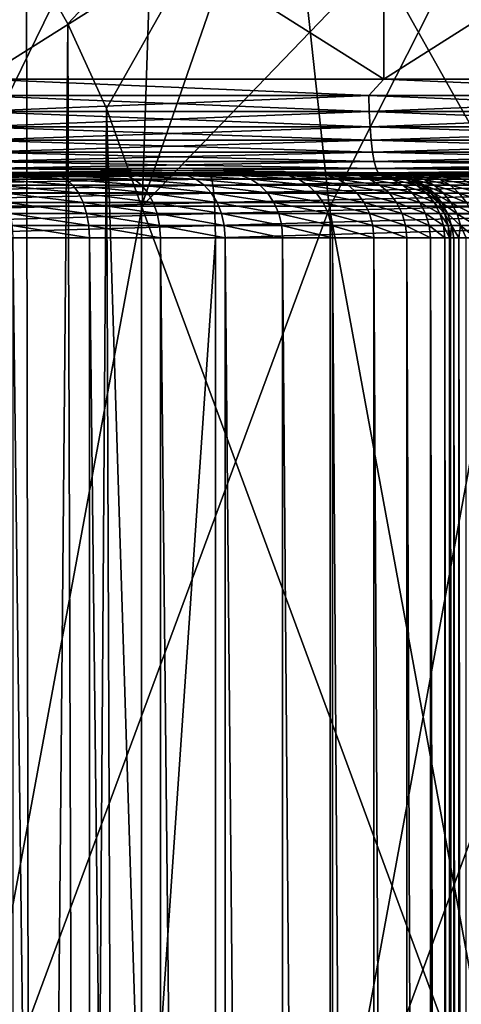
# Model space of a CAD drawing. Header units: metres. Extents: x -30 to 30, y -76 to 64.
# Tile 201 of 256: x 1.4 to 2.79, y -57.61 to -54.51. Entities that reach past the tile are written whole.
import ezdxf

# ---------------------------------------------------------------- set-up
doc = ezdxf.new("R2010")
doc.units = ezdxf.units.M
doc.layers.add('solid_508511', color=7, linetype='CONTINUOUS')

msp = doc.modelspace()

# ---------------------------------------------------------------- linework, layer by layer
at = {"layer": 'solid_508511'}
for points in [[(0.595381, -55.099998, 17.99015), (0.609009, -53.800961, 18.740107), (1.825314, -53.800961, 18.660942)], [(1.189768, -55.099998, 17.960636), (0.595381, -55.099998, 17.99015), (1.825314, -53.800961, 18.660942)], [(1.782689, -55.099998, 17.911505), (1.189768, -55.099998, 17.960636), (1.825314, -53.800961, 18.660942)], [(2.230305, -53.800961, -18.61688), (1.418873, -54.296097, -18.409538), (1.548261, -54.525723, -18.266052)], [(2.230305, -53.800961, -18.61688), (1.548261, -54.525723, -18.266052), (1.669974, -54.792698, -18.100538)], [(2.230305, -53.800961, -18.61688), (1.669974, -54.792698, -18.100538), (1.78008, -55.099998, -17.911764)], [(2.371171, -55.099998, -17.843138), (2.230305, -53.800961, -18.61688), (1.78008, -55.099998, -17.911764)], [(1.782689, -55.099998, 17.911505), (1.825314, -53.800961, 18.660942), (3.033153, -53.800961, 18.50304)], [(2.374076, -55.099998, 17.842751), (1.782689, -55.099998, 17.911505), (3.033153, -53.800961, 18.50304)], [(2.959973, -55.099998, -17.754959), (3.434988, -53.800961, -18.432671), (2.230305, -53.800961, -18.61688)], [(2.371171, -55.099998, -17.843138), (2.959973, -55.099998, -17.754959), (2.230305, -53.800961, -18.61688)], [(2.96297, -55.099998, 17.754459), (2.374076, -55.099998, 17.842751), (3.033153, -53.800961, 18.50304)], [(1.274304, -54.700001, -20.66074), (1.274304, -53.900002, -20.66074), (2.543777, -53.900002, -20.543106)], [(1.274304, -54.700001, -20.66074), (2.543777, -53.900002, -20.543106), (2.543777, -54.700001, -20.543106)], [(2.543777, -54.700001, 20.543106), (2.543777, -53.900002, 20.543106), (1.274304, -53.900002, 20.66074)], [(2.543777, -54.700001, 20.543106), (1.274304, -53.900002, 20.66074), (1.274304, -54.700001, 20.66074)], [(2.543777, -54.700001, -20.543106), (2.543777, -53.900002, -20.543106), (3.8036, -53.900002, -20.347546)], [(2.543777, -54.700001, -20.543106), (3.8036, -53.900002, -20.347546), (3.8036, -54.700001, -20.347546)], [(3.8036, -54.700001, 20.347546), (3.8036, -53.900002, 20.347546), (2.543777, -53.900002, 20.543106)], [(3.8036, -54.700001, 20.347546), (2.543777, -53.900002, 20.543106), (2.543777, -54.700001, 20.543106)], [(1.268899, -66.699997, -18.545925), (1.437448, -66.699997, -18.390589), (1.285302, -54.10091, -18.532318)], [(1.437448, -66.699997, -18.390589), (1.418873, -54.296097, -18.409538), (1.285302, -54.10091, -18.532318)], [(1.437448, -66.699997, -18.390589), (1.548261, -54.525723, -18.266052), (1.418873, -54.296097, -18.409538)], [(1.437448, -66.699997, -18.390589), (1.586841, -66.699997, -18.217344), (1.548261, -54.525723, -18.266052)], [(1.586841, -66.699997, -18.217344), (1.669974, -54.792698, -18.100538), (1.548261, -54.525723, -18.266052)], [(1.274304, -54.700001, -20.66074), (2.495651, -54.751732, -20.553535), (1.250106, -54.751732, -20.666719)], [(1.274304, -54.700001, 20.66074), (1.250106, -54.751732, 20.666719), (2.495651, -54.751732, 20.553535)], [(1.274304, -54.700001, -20.66074), (2.543777, -54.700001, -20.543106), (2.495651, -54.751732, -20.553535)], [(2.543777, -54.700001, 20.543106), (1.274304, -54.700001, 20.66074), (2.495651, -54.751732, 20.553535)], [(2.543777, -54.700001, -20.543106), (3.732089, -54.751732, -20.365353), (2.495651, -54.751732, -20.553535)], [(2.543777, -54.700001, 20.543106), (2.495651, -54.751732, 20.553535), (3.732089, -54.751732, 20.365353)], [(2.543777, -54.700001, -20.543106), (3.8036, -54.700001, -20.347546), (3.732089, -54.751732, -20.365353)], [(3.8036, -54.700001, 20.347546), (2.543777, -54.700001, 20.543106), (3.732089, -54.751732, 20.365353)], [(1.250921, -54.802311, -20.680185), (1.250106, -54.751732, -20.666719), (2.495651, -54.751732, -20.553535)], [(2.497277, -54.802311, 20.566927), (2.495651, -54.751732, 20.553535), (1.250106, -54.751732, 20.666719)], [(1.250921, -54.802311, 20.680185), (2.497277, -54.802311, 20.566927), (1.250106, -54.751732, 20.666719)], [(2.497277, -54.802311, -20.566927), (1.250921, -54.802311, -20.680185), (2.495651, -54.751732, -20.553535)], [(2.497277, -54.802311, -20.566927), (2.495651, -54.751732, -20.553535), (3.732089, -54.751732, -20.365353)], [(3.734521, -54.802311, 20.378622), (3.732089, -54.751732, 20.365353), (2.495651, -54.751732, 20.553535)], [(2.497277, -54.802311, 20.566927), (3.734521, -54.802311, 20.378622), (2.495651, -54.751732, 20.553535)], [(3.734521, -54.802311, -20.378622), (2.497277, -54.802311, -20.566927), (3.732089, -54.751732, -20.365353)], [(1.252254, -54.849773, -20.702223), (1.250921, -54.802311, -20.680185), (2.497277, -54.802311, -20.566927)], [(2.499938, -54.849773, 20.588842), (2.497277, -54.802311, 20.566927), (1.250921, -54.802311, 20.680185)], [(1.252254, -54.849773, 20.702223), (2.499938, -54.849773, 20.588842), (1.250921, -54.802311, 20.680185)], [(2.499938, -54.849773, -20.588842), (1.252254, -54.849773, -20.702223), (2.497277, -54.802311, -20.566927)], [(1.586841, -66.699997, -18.217344), (1.715692, -66.699997, -18.027805), (1.669974, -54.792698, -18.100538)], [(1.78008, -58.299999, -17.911764), (1.78008, -55.099998, -17.911764), (1.669974, -54.792698, -18.100538)], [(1.78008, -58.299999, -17.911764), (1.669974, -54.792698, -18.100538), (1.715692, -66.699997, -18.027805)], [(2.499938, -54.849773, -20.588842), (2.497277, -54.802311, -20.566927), (3.734521, -54.802311, -20.378622)], [(3.738501, -54.849773, 20.400337), (3.734521, -54.802311, 20.378622), (2.497277, -54.802311, 20.566927)], [(2.499938, -54.849773, 20.588842), (3.738501, -54.849773, 20.400337), (2.497277, -54.802311, 20.566927)], [(3.738501, -54.849773, -20.400337), (2.499938, -54.849773, -20.588842), (3.734521, -54.802311, -20.378622)], [(1.254065, -54.892677, -20.732159), (1.252254, -54.849773, -20.702223), (2.499938, -54.849773, -20.588842)], [(2.503553, -54.892677, 20.618614), (2.499938, -54.849773, 20.588842), (1.252254, -54.849773, 20.702223)], [(1.254065, -54.892677, 20.732159), (2.503553, -54.892677, 20.618614), (1.252254, -54.849773, 20.702223)], [(2.503553, -54.892677, -20.618614), (1.254065, -54.892677, -20.732159), (2.499938, -54.849773, -20.588842)], [(2.503553, -54.892677, -20.618614), (2.499938, -54.849773, -20.588842), (3.738501, -54.849773, -20.400337)], [(3.743906, -54.892677, 20.429836), (3.738501, -54.849773, 20.400337), (2.499938, -54.849773, 20.588842)], [(2.503553, -54.892677, 20.618614), (3.743906, -54.892677, 20.429836), (2.499938, -54.849773, 20.588842)], [(3.743906, -54.892677, -20.429836), (2.503553, -54.892677, -20.618614), (3.738501, -54.849773, -20.400337)], [(1.256298, -54.929714, -20.769083), (1.254065, -54.892677, -20.732159), (2.503553, -54.892677, -20.618614)], [(2.508012, -54.929714, 20.655336), (2.503553, -54.892677, 20.618614), (1.254065, -54.892677, 20.732159)], [(1.256298, -54.929714, 20.769083), (2.508012, -54.929714, 20.655336), (1.254065, -54.892677, 20.732159)], [(2.508012, -54.929714, -20.655336), (1.256298, -54.929714, -20.769083), (2.503553, -54.892677, -20.618614)], [(2.508012, -54.929714, -20.655336), (2.503553, -54.892677, -20.618614), (3.743906, -54.892677, -20.429836)], [(3.750574, -54.929714, 20.466223), (3.743906, -54.892677, 20.429836), (2.503553, -54.892677, 20.618614)], [(2.508012, -54.929714, 20.655336), (3.750574, -54.929714, 20.466223), (2.503553, -54.892677, 20.618614)], [(3.750574, -54.929714, -20.466223), (2.508012, -54.929714, -20.655336), (3.743906, -54.892677, -20.429836)], [(1.258886, -54.959755, -20.811871), (1.256298, -54.929714, -20.769083), (2.508012, -54.929714, -20.655336)], [(2.513179, -54.959755, 20.697889), (2.508012, -54.929714, 20.655336), (1.256298, -54.929714, 20.769083)], [(1.258886, -54.959755, 20.811871), (2.513179, -54.959755, 20.697889), (1.256298, -54.929714, 20.769083)], [(2.513179, -54.959755, -20.697889), (1.258886, -54.959755, -20.811871), (2.508012, -54.929714, -20.655336)], [(2.513179, -54.959755, -20.697889), (2.508012, -54.929714, -20.655336), (3.750574, -54.929714, -20.466223)], [(3.758301, -54.959755, 20.508387), (3.750574, -54.929714, 20.466223), (2.508012, -54.929714, 20.655336)], [(2.513179, -54.959755, 20.697889), (3.758301, -54.959755, 20.508387), (2.508012, -54.929714, 20.655336)], [(3.758301, -54.959755, -20.508387), (2.513179, -54.959755, -20.697889), (3.750574, -54.929714, -20.466223)], [(1.26175, -54.981892, -20.859219), (1.258886, -54.959755, -20.811871), (2.513179, -54.959755, -20.697889)], [(2.518897, -54.981892, 20.74498), (2.513179, -54.959755, 20.697889), (1.258886, -54.959755, 20.811871)], [(1.26175, -54.981892, 20.859219), (2.518897, -54.981892, 20.74498), (1.258886, -54.959755, 20.811871)], [(2.518897, -54.981892, -20.74498), (1.26175, -54.981892, -20.859219), (2.513179, -54.959755, -20.697889)], [(2.518897, -54.981892, -20.74498), (2.513179, -54.959755, -20.697889), (3.758301, -54.959755, -20.508387)], [(3.766852, -54.981892, 20.555044), (3.758301, -54.959755, 20.508387), (2.513179, -54.959755, 20.697889)], [(2.518897, -54.981892, 20.74498), (3.766852, -54.981892, 20.555044), (2.513179, -54.959755, 20.697889)], [(3.766852, -54.981892, -20.555044), (2.518897, -54.981892, -20.74498), (3.758301, -54.959755, -20.508387)], [(1.264803, -54.995441, -20.909687), (1.26175, -54.981892, -20.859219), (2.518897, -54.981892, -20.74498)], [(2.524991, -54.995441, 20.795172), (2.518897, -54.981892, 20.74498), (1.26175, -54.981892, 20.859219)], [(1.264803, -54.995441, 20.909687), (2.524991, -54.995441, 20.795172), (1.26175, -54.981892, 20.859219)], [(2.524991, -54.995441, -20.795172), (1.264803, -54.995441, -20.909687), (2.518897, -54.981892, -20.74498)], [(2.524991, -54.995441, -20.795172), (2.518897, -54.981892, -20.74498), (3.766852, -54.981892, -20.555044)], [(3.775965, -54.995441, 20.604776), (3.766852, -54.981892, 20.555044), (2.518897, -54.981892, 20.74498)], [(2.524991, -54.995441, 20.795172), (3.775965, -54.995441, 20.604776), (2.518897, -54.981892, 20.74498)], [(3.775965, -54.995441, -20.604776), (2.524991, -54.995441, -20.795172), (3.766852, -54.981892, -20.555044)], [(7.905325, -55, -21.385645), (-7.905319, -55, -21.385647), (-9.1528, -55, -20.882198)], [(0, -55, -21), (7.905325, -55, -21.385645), (-9.1528, -55, -20.882198)], [(8.202403, -55, 21.273472), (-8.20241, -55, 21.273468), (-6.933322, -55, 21.720242)], [(8.202403, -55, 21.273472), (9.442706, -55, 20.752718), (-8.20241, -55, 21.273468)], [(0, -55, 21), (-8.20241, -55, 21.273468), (9.442706, -55, 20.752718)], [(6.630268, -55, -21.814661), (-6.630261, -55, -21.814663), (-7.905319, -55, -21.385647)], [(7.905325, -55, -21.385645), (6.630268, -55, -21.814661), (-7.905319, -55, -21.385647)], [(6.933317, -55, 21.720243), (-6.933322, -55, 21.720242), (-5.641099, -55, 22.091124)], [(6.933317, -55, 21.720243), (8.202403, -55, 21.273472), (-6.933322, -55, 21.720242)], [(5.332087, -55, -22.167742), (-5.33208, -55, -22.167744), (-6.630261, -55, -21.814663)], [(6.630268, -55, -21.814661), (5.332087, -55, -22.167742), (-6.630261, -55, -21.814663)], [(5.641097, -55, 22.091124), (-5.641099, -55, 22.091124), (-4.332, -55, 22.384678)], [(5.641097, -55, 22.091124), (6.933317, -55, 21.720243), (-5.641099, -55, 22.091124)], [(4.015429, -55, -22.443626), (-4.015422, -55, -22.443626), (-5.33208, -55, -22.167744)], [(5.332087, -55, -22.167742), (4.015429, -55, -22.443626), (-5.33208, -55, -22.167744)], [(4.332, -55, 22.384678), (-4.332, -55, 22.384678), (-4.105859, -55, 22.441019)], [(4.332, -55, 22.384678), (5.641097, -55, 22.091124), (-4.332, -55, 22.384678)], [(4.105848, -55, 22.441021), (-4.105859, -55, 22.441019), (-3.886474, -55, 22.52116)], [(4.105848, -55, 22.441021), (4.332, -55, 22.384678), (-4.105859, -55, 22.441019)], [(2.684759, -55, -22.641378), (-2.684752, -55, -22.641378), (-4.015422, -55, -22.443626)], [(4.015429, -55, -22.443626), (2.684759, -55, -22.641378), (-4.015422, -55, -22.443626)], [(3.886461, -55, 22.521166), (-3.886474, -55, 22.52116), (-3.676978, -55, 22.624023)], [(3.886461, -55, 22.521166), (4.105848, -55, 22.441021), (-3.886474, -55, 22.52116)], [(3.676963, -55, 22.624033), (-3.676978, -55, 22.624023), (-3.47954, -55, 22.748516)], [(3.676963, -55, 22.624033), (3.886461, -55, 22.521166), (-3.676978, -55, 22.624023)], [(3.479519, -55, 22.748531), (-3.47954, -55, 22.748516), (-3.296408, -55, 22.893217)], [(3.479519, -55, 22.748531), (3.676963, -55, 22.624033), (-3.47954, -55, 22.748516)], [(3.296387, -55, 22.893236), (-3.296408, -55, 22.893217), (-3.129679, -55, 23.056465)], [(3.296387, -55, 22.893236), (3.479519, -55, 22.748531), (-3.296408, -55, 22.893217)], [(3.129658, -55, 23.056488), (-3.129679, -55, 23.056465), (-2.981145, -55, 23.236494)], [(3.129658, -55, 23.056488), (3.296387, -55, 22.893236), (-3.129679, -55, 23.056465)], [(2.981127, -55, 23.236519), (-2.981145, -55, 23.236494), (-2.852543, -55, 23.431204)], [(2.981127, -55, 23.236519), (3.129658, -55, 23.056488), (-2.981145, -55, 23.236494)], [(2.852529, -55, 23.431229), (-2.852543, -55, 23.431204), (-2.745266, -55, 23.638493)], [(2.852529, -55, 23.431229), (2.981127, -55, 23.236519), (-2.852543, -55, 23.431204)], [(2.745256, -55, 23.638515), (-2.745266, -55, 23.638493), (-2.660545, -55, 23.855997)], [(2.745256, -55, 23.638515), (2.852529, -55, 23.431229), (-2.745266, -55, 23.638493)], [(2.684759, -55, -22.641378), (1.344685, -55, -22.760311), (-2.684752, -55, -22.641378)], [(2.66054, -55, 23.856012), (-2.660545, -55, 23.855997), (-2.599355, -55, 24.081224)], [(2.66054, -55, 23.856012), (2.745256, -55, 23.638515), (-2.660545, -55, 23.855997)], [(2.599352, -55, 24.081238), (-2.599355, -55, 24.081224), (-2.562351, -55, 24.311846)], [(2.599352, -55, 24.081238), (2.66054, -55, 23.856012), (-2.599355, -55, 24.081224)], [(2.56235, -55, 24.311855), (-2.562351, -55, 24.311846), (-2.55, -55, 24.544601)], [(2.56235, -55, 24.311855), (2.599352, -55, 24.081238), (-2.562351, -55, 24.311846)], [(-2.55, -55, 25.75), (-2.546388, -55, 25.885923), (2.55, -55, 25.75)], [(2.55, -55, 24.544601), (-2.55, -55, 25.75), (2.55, -55, 25.75)], [(2.55, -55, 24.544601), (-2.55, -55, 24.544601), (-2.55, -55, 25.75)], [(2.55, -55, 24.544601), (2.56235, -55, 24.311855), (-2.55, -55, 24.544601)], [(-2.546388, -55, 25.885923), (2.546388, -55, 25.885927), (2.55, -55, 25.75)], [(-2.546388, -55, 25.885923), (-2.535439, -55, 26.022057), (2.546388, -55, 25.885927)], [(-2.535439, -55, 26.022057), (2.535439, -55, 26.022062), (2.546388, -55, 25.885927)], [(-2.535439, -55, 26.022057), (-2.51713, -55, 26.158089), (2.535439, -55, 26.022062)], [(-2.51713, -55, 26.158089), (2.517129, -55, 26.158096), (2.535439, -55, 26.022062)], [(-2.51713, -55, 26.158089), (-2.491412, -55, 26.293484), (2.517129, -55, 26.158096)], [(-2.491412, -55, 26.293484), (2.49141, -55, 26.293491), (2.517129, -55, 26.158096)], [(-2.491412, -55, 26.293484), (-2.458322, -55, 26.427591), (2.49141, -55, 26.293491)], [(-2.458322, -55, 26.427591), (2.45832, -55, 26.427597), (2.49141, -55, 26.293491)], [(-2.458322, -55, 26.427591), (-2.417951, -55, 26.559935), (2.45832, -55, 26.427597)], [(-2.417951, -55, 26.559935), (2.417949, -55, 26.55994), (2.45832, -55, 26.427597)], [(-2.417951, -55, 26.559935), (-2.370397, -55, 26.690062), (2.417949, -55, 26.55994)], [(-2.370397, -55, 26.690062), (2.370395, -55, 26.690067), (2.417949, -55, 26.55994)], [(-2.370397, -55, 26.690062), (-2.315862, -55, 26.817364), (2.370395, -55, 26.690067)], [(-2.315862, -55, 26.817364), (2.315861, -55, 26.817366), (2.370395, -55, 26.690067)], [(-2.315862, -55, 26.817364), (-2.254572, -55, 26.941387), (2.315861, -55, 26.817366)], [(-2.254572, -55, 26.941387), (2.254571, -55, 26.941389), (2.315861, -55, 26.817366)], [(-2.254572, -55, 26.941387), (-2.186697, -55, 27.061815), (2.254571, -55, 26.941389)], [(-2.186697, -55, 27.061815), (2.186696, -55, 27.061815), (2.254571, -55, 26.941389)], [(-2.186697, -55, 27.061815), (-2.112422, -55, 27.178347), (2.186696, -55, 27.061815)], [(-2.112422, -55, 27.178347), (2.112422, -55, 27.178347), (2.186696, -55, 27.061815)], [(-2.112422, -55, 27.178347), (-2.031968, -55, 27.290649), (2.112422, -55, 27.178347)], [(-2.031968, -55, 27.290649), (2.031968, -55, 27.290649), (2.112422, -55, 27.178347)], [(-2.031968, -55, 27.290649), (-1.945521, -55, 27.398466), (2.031968, -55, 27.290649)], [(-1.945521, -55, 27.398466), (1.945521, -55, 27.398466), (2.031968, -55, 27.290649)], [(-1.945521, -55, 27.398466), (-1.853275, -55, 27.501534), (1.945521, -55, 27.398466)], [(-1.853275, -55, 27.501534), (1.853275, -55, 27.501534), (1.945521, -55, 27.398466)], [(-1.853275, -55, 27.501534), (-1.755571, -55, 27.599447), (1.853275, -55, 27.501534)], [(-1.755571, -55, 27.599447), (1.75557, -55, 27.599449), (1.853275, -55, 27.501534)], [(-1.755571, -55, 27.599447), (-1.652711, -55, 27.691916), (1.75557, -55, 27.599449)], [(-1.652711, -55, 27.691916), (1.652709, -55, 27.691917), (1.75557, -55, 27.599449)], [(-1.652711, -55, 27.691916), (-1.544966, -55, 27.778688), (1.652709, -55, 27.691917)], [(-1.544966, -55, 27.778688), (1.544965, -55, 27.77869), (1.652709, -55, 27.691917)], [(-1.544966, -55, 27.778688), (-1.43269, -55, 27.859476), (1.544965, -55, 27.77869)], [(-1.43269, -55, 27.859476), (1.432689, -55, 27.859478), (1.544965, -55, 27.77869)], [(-1.43269, -55, 27.859476), (-1.316249, -55, 27.934029), (1.432689, -55, 27.859478)], [(-1.316249, -55, 27.934029), (1.316248, -55, 27.934029), (1.432689, -55, 27.859478)], [(1.289771, -55, -20.960348), (7.905325, -55, -21.385645), (0, -55, -21)], [(1.289768, -55, 20.96035), (0, -55, 21), (9.442706, -55, 20.752718)], [(0.667079, -55.003819, -22.829159), (1.344685, -55, -22.760311), (1.998962, -55.003822, -22.751259)], [(0.667079, -55.003819, -22.829159), (1.998962, -55.003822, -22.751259), (0.668176, -55.015194, -22.866705)], [(1.998962, -55.003822, -22.751259), (2.002249, -55.015194, -22.788675), (0.668176, -55.015194, -22.866705)], [(0.668176, -55.015194, -22.866705), (2.002249, -55.015194, -22.788675), (0.669188, -55.033684, -22.901308)], [(2.002249, -55.015194, -22.788675), (2.005279, -55.033688, -22.82316), (0.669188, -55.033684, -22.901308)], [(1.264803, -54.995441, 20.909687), (1.289768, -55, 20.96035), (2.524991, -54.995441, 20.795172)], [(2.524991, -54.995441, -20.795172), (1.289771, -55, -20.960348), (1.264803, -54.995441, -20.909687)], [(2.524991, -54.995441, 20.795172), (1.289768, -55, 20.96035), (2.577214, -55, 20.841253)], [(2.577214, -55, 20.841253), (1.289768, -55, 20.96035), (9.442706, -55, 20.752718)], [(2.524991, -54.995441, -20.795172), (2.577219, -55, -20.841253), (1.289771, -55, -20.960348)], [(1.289771, -55, -20.960348), (9.152806, -55, -20.882195), (7.905325, -55, -21.385645)], [(1.289771, -55, -20.960348), (2.577219, -55, -20.841253), (9.152806, -55, -20.882195)], [(1.521651, -55.003796, 27.844372), (1.316248, -55, 27.934029), (1.294393, -55.003796, 27.991955)], [(1.294393, -55.003796, 27.991955), (1.313178, -55.015148, 28.02449), (1.543733, -55.015148, 27.874765)], [(1.521651, -55.003796, 27.844372), (1.294393, -55.003796, 27.991955), (1.543733, -55.015148, 27.874765)], [(1.313178, -55.015148, 28.02449), (1.330492, -55.033619, 28.05448), (1.564087, -55.033619, 27.902781)], [(1.543733, -55.015148, 27.874765), (1.313178, -55.015148, 28.02449), (1.564087, -55.033619, 27.902781)], [(1.521651, -55.003796, 27.844372), (1.432689, -55, 27.859478), (1.316248, -55, 27.934029)], [(1.998962, -55.003822, -22.751259), (1.344685, -55, -22.760311), (2.684759, -55, -22.641378)], [(1.521651, -55.003796, 27.844372), (1.544965, -55, 27.77869), (1.432689, -55, 27.859478)], [(1.732237, -55.003796, 27.673843), (1.544965, -55, 27.77869), (1.521651, -55.003796, 27.844372)], [(1.521651, -55.003796, 27.844372), (1.543733, -55.015148, 27.874765), (1.757375, -55.015148, 27.701763)], [(1.732237, -55.003796, 27.673843), (1.521651, -55.003796, 27.844372), (1.757375, -55.015148, 27.701763)], [(1.543733, -55.015148, 27.874765), (1.564087, -55.033619, 27.902781), (1.780545, -55.033619, 27.727495)], [(1.757375, -55.015148, 27.701763), (1.543733, -55.015148, 27.874765), (1.780545, -55.033619, 27.727495)], [(1.732237, -55.003796, 27.673843), (1.652709, -55, 27.691917), (1.544965, -55, 27.77869)], [(1.732237, -55.003796, 27.673843), (1.75557, -55, 27.599449), (1.652709, -55, 27.691917)], [(1.923844, -55.003796, 27.482237), (1.75557, -55, 27.599449), (1.732237, -55.003796, 27.673843)], [(1.732237, -55.003796, 27.673843), (1.757375, -55.015148, 27.701763), (1.951762, -55.015148, 27.507374)], [(1.923844, -55.003796, 27.482237), (1.732237, -55.003796, 27.673843), (1.951762, -55.015148, 27.507374)], [(1.923844, -55.003796, 27.482237), (1.853275, -55, 27.501534), (1.75557, -55, 27.599449)], [(1.757375, -55.015148, 27.701763), (1.780545, -55.033619, 27.727495), (1.977496, -55.033619, 27.530546)], [(1.951762, -55.015148, 27.507374), (1.757375, -55.015148, 27.701763), (1.977496, -55.033619, 27.530546)], [(1.923844, -55.003796, 27.482237), (1.945521, -55, 27.398466), (1.853275, -55, 27.501534)], [(2.094373, -55.003796, 27.27165), (1.945521, -55, 27.398466), (1.923844, -55.003796, 27.482237)], [(1.923844, -55.003796, 27.482237), (1.951762, -55.015148, 27.507374), (2.124766, -55.015148, 27.293734)], [(2.094373, -55.003796, 27.27165), (1.923844, -55.003796, 27.482237), (2.124766, -55.015148, 27.293734)], [(2.094373, -55.003796, 27.27165), (2.031968, -55, 27.290649), (1.945521, -55, 27.398466)], [(1.951762, -55.015148, 27.507374), (1.977496, -55.033619, 27.530546), (2.152781, -55.033619, 27.314087)], [(2.124766, -55.015148, 27.293734), (1.951762, -55.015148, 27.507374), (2.152781, -55.033619, 27.314087)], [(1.998962, -55.003822, -22.751259), (2.684759, -55, -22.641378), (3.324023, -55.003822, -22.59572)], [(1.998962, -55.003822, -22.751259), (3.324023, -55.003822, -22.59572), (2.002249, -55.015194, -22.788675)], [(3.324023, -55.003822, -22.59572), (3.32949, -55.015198, -22.632881), (2.002249, -55.015194, -22.788675)], [(2.002249, -55.015194, -22.788675), (3.32949, -55.015198, -22.632881), (2.005279, -55.033688, -22.82316)], [(3.32949, -55.015198, -22.632881), (3.334528, -55.033688, -22.66713), (2.005279, -55.033688, -22.82316)], [(2.094373, -55.003796, 27.27165), (2.112422, -55, 27.178347), (2.031968, -55, 27.290649)], [(2.241955, -55.003796, 27.044394), (2.112422, -55, 27.178347), (2.094373, -55.003796, 27.27165)], [(2.094373, -55.003796, 27.27165), (2.124766, -55.015148, 27.293734), (2.27449, -55.015148, 27.063177)], [(2.241955, -55.003796, 27.044394), (2.094373, -55.003796, 27.27165), (2.27449, -55.015148, 27.063177)], [(2.241955, -55.003796, 27.044394), (2.186696, -55, 27.061815), (2.112422, -55, 27.178347)], [(2.124766, -55.015148, 27.293734), (2.152781, -55.033619, 27.314087), (2.304479, -55.033619, 27.080492)], [(2.27449, -55.015148, 27.063177), (2.124766, -55.015148, 27.293734), (2.304479, -55.033619, 27.080492)], [(2.241955, -55.003796, 27.044394), (2.254571, -55, 26.941389), (2.186696, -55, 27.061815)], [(2.364974, -55.003796, 26.802954), (2.254571, -55, 26.941389), (2.241955, -55.003796, 27.044394)], [(2.241955, -55.003796, 27.044394), (2.27449, -55.015148, 27.063177), (2.399295, -55.015148, 26.818235)], [(2.364974, -55.003796, 26.802954), (2.241955, -55.003796, 27.044394), (2.399295, -55.015148, 26.818235)], [(2.364974, -55.003796, 26.802954), (2.315861, -55, 26.817366), (2.254571, -55, 26.941389)], [(2.27449, -55.015148, 27.063177), (2.304479, -55.033619, 27.080492), (2.430929, -55.033619, 26.832319)], [(2.399295, -55.015148, 26.818235), (2.27449, -55.015148, 27.063177), (2.430929, -55.033619, 26.832319)], [(2.364974, -55.003796, 26.802954), (2.370395, -55, 26.690067), (2.315861, -55, 26.817366)], [(2.462083, -55.003796, 26.549978), (2.370395, -55, 26.690067), (2.364974, -55.003796, 26.802954)], [(2.364974, -55.003796, 26.802954), (2.399295, -55.015148, 26.818235), (2.497812, -55.015148, 26.561588)], [(2.462083, -55.003796, 26.549978), (2.364974, -55.003796, 26.802954), (2.497812, -55.015148, 26.561588)], [(2.462083, -55.003796, 26.549978), (2.417949, -55, 26.55994), (2.370395, -55, 26.690067)], [(2.399295, -55.015148, 26.818235), (2.430929, -55.033619, 26.832319), (2.530746, -55.033619, 26.572289)], [(2.497812, -55.015148, 26.561588), (2.399295, -55.015148, 26.818235), (2.530746, -55.033619, 26.572289)], [(2.462083, -55.003796, 26.549978), (2.45832, -55, 26.427597), (2.417949, -55, 26.55994)], [(2.532216, -55.003796, 26.288239), (2.49141, -55, 26.293491), (2.45832, -55, 26.427597)], [(2.532216, -55.003796, 26.288239), (2.45832, -55, 26.427597), (2.462083, -55.003796, 26.549978)], [(2.462083, -55.003796, 26.549978), (2.497812, -55.015148, 26.561588), (2.568963, -55.015148, 26.296049)], [(2.532216, -55.003796, 26.288239), (2.462083, -55.003796, 26.549978), (2.568963, -55.015148, 26.296049)], [(2.532216, -55.003796, 26.288239), (2.517129, -55, 26.158096), (2.49141, -55, 26.293491)], [(2.497812, -55.015148, 26.561588), (2.530746, -55.033619, 26.572289), (2.602834, -55.033619, 26.303249)], [(2.568963, -55.015148, 26.296049), (2.497812, -55.015148, 26.561588), (2.602834, -55.033619, 26.303249)], [(2.574605, -55.003796, 26.020601), (2.535439, -55, 26.022062), (2.517129, -55, 26.158096)], [(2.574605, -55.003796, 26.020601), (2.517129, -55, 26.158096), (2.532216, -55.003796, 26.288239)], [(2.524991, -54.995441, 20.795172), (2.577214, -55, 20.841253), (3.775965, -54.995441, 20.604776)], [(3.775965, -54.995441, -20.604776), (2.577219, -55, -20.841253), (2.524991, -54.995441, -20.795172)], [(2.532216, -55.003796, 26.288239), (2.568963, -55.015148, 26.296049), (2.611968, -55.015148, 26.024529)], [(2.574605, -55.003796, 26.020601), (2.532216, -55.003796, 26.288239), (2.611968, -55.015148, 26.024529)], [(2.574605, -55.003796, 26.020601), (2.546388, -55, 25.885927), (2.535439, -55, 26.022062)], [(2.588787, -55.003796, 25.75), (2.55, -55, 25.75), (2.546388, -55, 25.885927)], [(2.588787, -55.003796, 25.75), (2.546388, -55, 25.885927), (2.574605, -55.003796, 26.020601)], [(2.588787, -55.003796, 25.75), (2.55, -55, 24.544601), (2.55, -55, 25.75)], [(2.599502, -55.003841, 24.331993), (2.56235, -55, 24.311855), (2.55, -55, 24.544601)], [(2.589018, -55.003841, 24.544601), (2.55, -55, 24.544601), (2.588787, -55.003796, 25.75)], [(2.599502, -55.003841, 24.331993), (2.55, -55, 24.544601), (2.589018, -55.003841, 24.544601)], [(2.630854, -55.003841, 24.121445), (2.599352, -55, 24.081238), (2.56235, -55, 24.311855)], [(2.630854, -55.003841, 24.121445), (2.56235, -55, 24.311855), (2.599502, -55.003841, 24.331993)], [(2.568963, -55.015148, 26.296049), (2.602834, -55.033619, 26.303249), (2.646406, -55.033619, 26.028149)], [(2.611968, -55.015148, 26.024529), (2.568963, -55.015148, 26.296049), (2.646406, -55.033619, 26.028149)], [(2.574605, -55.003796, 26.020601), (2.611968, -55.015148, 26.024529), (2.626355, -55.015148, 25.75)], [(2.588787, -55.003796, 25.75), (2.574605, -55.003796, 26.020601), (2.626355, -55.015148, 25.75)], [(3.775965, -54.995441, 20.604776), (2.577214, -55, 20.841253), (3.855582, -55, 20.643024)], [(3.855582, -55, 20.643024), (2.577214, -55, 20.841253), (9.442706, -55, 20.752718)], [(3.775965, -54.995441, -20.604776), (3.855589, -55, -20.643024), (2.577219, -55, -20.841253)], [(2.577219, -55, -20.841253), (3.855589, -55, -20.643024), (9.152806, -55, -20.882195)], [(2.589018, -55.003841, 24.544601), (2.588787, -55.003796, 25.75), (2.626355, -55.015148, 25.75)], [(2.626573, -55.01524, 24.544601), (2.589018, -55.003841, 24.544601), (2.626355, -55.015148, 25.75)], [(2.636875, -55.01524, 24.335688), (2.589018, -55.003841, 24.544601), (2.626573, -55.01524, 24.544601)], [(2.599502, -55.003841, 24.331993), (2.589018, -55.003841, 24.544601), (2.636875, -55.01524, 24.335688)], [(2.682768, -55.003841, 23.915005), (2.66054, -55, 23.856012), (2.599352, -55, 24.081238)], [(2.682768, -55.003841, 23.915005), (2.599352, -55, 24.081238), (2.630854, -55.003841, 24.121445)], [(2.599502, -55.003841, 24.331993), (2.636875, -55.01524, 24.335688), (2.667682, -55.01524, 24.128799)], [(2.630854, -55.003841, 24.121445), (2.599502, -55.003841, 24.331993), (2.667682, -55.01524, 24.128799)], [(2.611968, -55.015148, 26.024529), (2.646406, -55.033619, 26.028149), (2.660983, -55.033619, 25.75)], [(2.626355, -55.015148, 25.75), (2.611968, -55.015148, 26.024529), (2.660983, -55.033619, 25.75)], [(2.626573, -55.01524, 24.544601), (2.626355, -55.015148, 25.75), (2.660983, -55.033619, 25.75)], [(2.661179, -55.033749, 24.544601), (2.626573, -55.01524, 24.544601), (2.660983, -55.033619, 25.75)], [(2.671314, -55.033749, 24.339092), (2.626573, -55.01524, 24.544601), (2.661179, -55.033749, 24.544601)], [(2.636875, -55.01524, 24.335688), (2.626573, -55.01524, 24.544601), (2.671314, -55.033749, 24.339092)], [(2.630854, -55.003841, 24.121445), (2.667682, -55.01524, 24.128799), (2.718693, -55.01524, 23.925945)], [(2.682768, -55.003841, 23.915005), (2.630854, -55.003841, 24.121445), (2.718693, -55.01524, 23.925945)], [(2.636875, -55.01524, 24.335688), (2.671314, -55.033749, 24.339092), (2.701618, -55.033749, 24.135576)], [(2.667682, -55.01524, 24.128799), (2.636875, -55.01524, 24.335688), (2.701618, -55.033749, 24.135576)], [(2.754741, -55.003841, 23.714672), (2.745256, -55, 23.638515), (2.66054, -55, 23.856012)], [(2.754741, -55.003841, 23.714672), (2.66054, -55, 23.856012), (2.682768, -55.003841, 23.915005)], [(2.667682, -55.01524, 24.128799), (2.701618, -55.033749, 24.135576), (2.751798, -55.033749, 23.936028)], [(2.718693, -55.01524, 23.925945), (2.667682, -55.01524, 24.128799), (2.751798, -55.033749, 23.936028)], [(2.682768, -55.003841, 23.915005), (2.718693, -55.01524, 23.925945), (2.789416, -55.01524, 23.729095)], [(2.754741, -55.003841, 23.714672), (2.682768, -55.003841, 23.915005), (2.789416, -55.01524, 23.729095)], [(3.324023, -55.003822, -22.59572), (2.684759, -55, -22.641378), (4.015429, -55, -22.443626)], [(2.718693, -55.01524, 23.925945), (2.751798, -55.033749, 23.936028), (2.821368, -55.033749, 23.742386)], [(2.789416, -55.01524, 23.729095), (2.718693, -55.01524, 23.925945), (2.821368, -55.033749, 23.742386)], [(2.846075, -55.003841, 23.522394), (2.852529, -55, 23.431229), (2.745256, -55, 23.638515)], [(2.846075, -55.003841, 23.522394), (2.745256, -55, 23.638515), (2.754741, -55.003841, 23.714672)], [(2.754741, -55.003841, 23.714672), (2.789416, -55.01524, 23.729095), (2.879162, -55.01524, 23.540157)], [(2.846075, -55.003841, 23.522394), (2.754741, -55.003841, 23.714672), (2.879162, -55.01524, 23.540157)], [(0.669188, -55.033684, -22.901308), (2.005279, -55.033688, -22.82316), (0.670074, -55.058578, -22.931635)], [(2.005279, -55.033688, -22.82316), (2.007935, -55.058582, -22.853384), (0.670074, -55.058578, -22.931635)], [(1.330492, -55.033619, 28.05448), (1.345669, -55.058495, 28.080767), (1.581929, -55.058495, 27.927338)], [(1.564087, -55.033619, 27.902781), (1.330492, -55.033619, 28.05448), (1.581929, -55.058495, 27.927338)], [(1.564087, -55.033619, 27.902781), (1.581929, -55.058495, 27.927338), (1.800857, -55.058495, 27.750053)], [(1.780545, -55.033619, 27.727495), (1.564087, -55.033619, 27.902781), (1.800857, -55.058495, 27.750053)], [(1.780545, -55.033619, 27.727495), (1.800857, -55.058495, 27.750053), (2.000054, -55.058495, 27.550858)], [(1.977496, -55.033619, 27.530546), (1.780545, -55.033619, 27.727495), (2.000054, -55.058495, 27.550858)], [(1.977496, -55.033619, 27.530546), (2.000054, -55.058495, 27.550858), (2.177338, -55.058495, 27.331928)], [(2.152781, -55.033619, 27.314087), (1.977496, -55.033619, 27.530546), (2.177338, -55.058495, 27.331928)], [(2.005279, -55.033688, -22.82316), (3.334528, -55.033688, -22.66713), (2.007935, -55.058582, -22.853384)], [(3.334528, -55.033688, -22.66713), (3.338944, -55.058582, -22.697147), (2.007935, -55.058582, -22.853384)], [(2.152781, -55.033619, 27.314087), (2.177338, -55.058495, 27.331928), (2.330767, -55.058495, 27.095669)], [(2.304479, -55.033619, 27.080492), (2.152781, -55.033619, 27.314087), (2.330767, -55.058495, 27.095669)], [(2.304479, -55.033619, 27.080492), (2.330767, -55.058495, 27.095669), (2.45866, -55.058495, 26.844666)], [(2.430929, -55.033619, 26.832319), (2.304479, -55.033619, 27.080492), (2.45866, -55.058495, 26.844666)], [(2.430929, -55.033619, 26.832319), (2.45866, -55.058495, 26.844666), (2.559615, -55.058495, 26.581669)], [(2.530746, -55.033619, 26.572289), (2.430929, -55.033619, 26.832319), (2.559615, -55.058495, 26.581669)], [(2.530746, -55.033619, 26.572289), (2.559615, -55.058495, 26.581669), (2.632526, -55.058495, 26.309561)], [(2.602834, -55.033619, 26.303249), (2.530746, -55.033619, 26.572289), (2.632526, -55.058495, 26.309561)], [(2.602834, -55.033619, 26.303249), (2.632526, -55.058495, 26.309561), (2.676594, -55.058495, 26.031321)], [(2.646406, -55.033619, 26.028149), (2.602834, -55.033619, 26.303249), (2.676594, -55.058495, 26.031321)], [(2.646406, -55.033619, 26.028149), (2.676594, -55.058495, 26.031321), (2.691338, -55.058495, 25.75)], [(2.660983, -55.033619, 25.75), (2.646406, -55.033619, 26.028149), (2.691338, -55.058495, 25.75)], [(2.661179, -55.033749, 24.544601), (2.660983, -55.033619, 25.75), (2.691338, -55.058495, 25.75)], [(2.691505, -55.058662, 24.544601), (2.661179, -55.033749, 24.544601), (2.691338, -55.058495, 25.75)], [(2.701492, -55.058662, 24.342075), (2.661179, -55.033749, 24.544601), (2.691505, -55.058662, 24.544601)], [(2.671314, -55.033749, 24.339092), (2.661179, -55.033749, 24.544601), (2.701492, -55.058662, 24.342075)], [(2.671314, -55.033749, 24.339092), (2.701492, -55.058662, 24.342075), (2.731356, -55.058662, 24.141514)], [(2.701618, -55.033749, 24.135576), (2.671314, -55.033749, 24.339092), (2.731356, -55.058662, 24.141514)], [(2.701618, -55.033749, 24.135576), (2.731356, -55.058662, 24.141514), (2.780808, -55.058662, 23.944862)], [(2.751798, -55.033749, 23.936028), (2.701618, -55.033749, 24.135576), (2.780808, -55.058662, 23.944862)], [(2.751798, -55.033749, 23.936028), (2.780808, -55.058662, 23.944862), (2.849368, -55.058662, 23.754032)], [(2.821368, -55.033749, 23.742386), (2.751798, -55.033749, 23.936028), (2.849368, -55.058662, 23.754032)], [(0.670074, -55.058578, -22.931635), (2.007935, -55.058582, -22.853384), (0.670801, -55.088921, -22.956518)], [(2.007935, -55.058582, -22.853384), (2.010113, -55.088921, -22.878181), (0.670801, -55.088921, -22.956518)], [(1.345669, -55.058495, 28.080767), (1.358125, -55.088821, 28.102343), (1.596572, -55.088821, 27.947493)], [(1.581929, -55.058495, 27.927338), (1.345669, -55.058495, 28.080767), (1.596572, -55.088821, 27.947493)], [(1.581929, -55.058495, 27.927338), (1.596572, -55.088821, 27.947493), (1.817526, -55.088821, 27.768568)], [(1.800857, -55.058495, 27.750053), (1.581929, -55.058495, 27.927338), (1.817526, -55.088821, 27.768568)], [(1.800857, -55.058495, 27.750053), (1.817526, -55.088821, 27.768568), (2.018567, -55.088821, 27.567526)], [(2.000054, -55.058495, 27.550858), (1.800857, -55.058495, 27.750053), (2.018567, -55.088821, 27.567526)], [(2.000054, -55.058495, 27.550858), (2.018567, -55.088821, 27.567526), (2.197493, -55.088821, 27.346571)], [(2.177338, -55.058495, 27.331928), (2.000054, -55.058495, 27.550858), (2.197493, -55.088821, 27.346571)], [(2.007935, -55.058582, -22.853384), (3.338944, -55.058582, -22.697147), (2.010113, -55.088921, -22.878181)], [(3.338944, -55.058582, -22.697147), (3.342567, -55.088924, -22.721775), (2.010113, -55.088921, -22.878181)], [(2.177338, -55.058495, 27.331928), (2.197493, -55.088821, 27.346571), (2.352342, -55.088821, 27.108126)], [(2.330767, -55.058495, 27.095669), (2.177338, -55.058495, 27.331928), (2.352342, -55.088821, 27.108126)], [(2.330767, -55.058495, 27.095669), (2.352342, -55.088821, 27.108126), (2.481418, -55.088821, 26.854799)], [(2.45866, -55.058495, 26.844666), (2.330767, -55.058495, 27.095669), (2.481418, -55.088821, 26.854799)], [(2.45866, -55.058495, 26.844666), (2.481418, -55.088821, 26.854799), (2.583308, -55.088821, 26.589367)], [(2.559615, -55.058495, 26.581669), (2.45866, -55.058495, 26.844666), (2.583308, -55.088821, 26.589367)], [(2.559615, -55.058495, 26.581669), (2.583308, -55.088821, 26.589367), (2.656894, -55.088821, 26.314741)], [(2.632526, -55.058495, 26.309561), (2.559615, -55.058495, 26.581669), (2.656894, -55.088821, 26.314741)], [(2.632526, -55.058495, 26.309561), (2.656894, -55.088821, 26.314741), (2.70137, -55.088821, 26.033926)], [(2.676594, -55.058495, 26.031321), (2.632526, -55.058495, 26.309561), (2.70137, -55.088821, 26.033926)], [(2.676594, -55.058495, 26.031321), (2.70137, -55.088821, 26.033926), (2.71625, -55.088821, 25.75)], [(2.691338, -55.058495, 25.75), (2.676594, -55.058495, 26.031321), (2.71625, -55.088821, 25.75)], [(2.691505, -55.058662, 24.544601), (2.691338, -55.058495, 25.75), (2.71625, -55.088821, 25.75)], [(2.716381, -55.089016, 24.544601), (2.691505, -55.058662, 24.544601), (2.71625, -55.088821, 25.75)], [(2.726248, -55.089016, 24.344522), (2.691505, -55.058662, 24.544601), (2.716381, -55.089016, 24.544601)], [(2.701492, -55.058662, 24.342075), (2.691505, -55.058662, 24.544601), (2.726248, -55.089016, 24.344522)], [(2.701492, -55.058662, 24.342075), (2.726248, -55.089016, 24.344522), (2.755751, -55.089016, 24.146385)], [(2.731356, -55.058662, 24.141514), (2.701492, -55.058662, 24.342075), (2.755751, -55.089016, 24.146385)], [(2.731356, -55.058662, 24.141514), (2.755751, -55.089016, 24.146385), (2.804605, -55.089016, 23.95211)], [(2.780808, -55.058662, 23.944862), (2.731356, -55.058662, 24.141514), (2.804605, -55.089016, 23.95211)], [(2.780808, -55.058662, 23.944862), (2.804605, -55.089016, 23.95211), (2.872337, -55.089016, 23.763586)], [(2.849368, -55.058662, 23.754032), (2.780808, -55.058662, 23.944862), (2.872337, -55.089016, 23.763586)], [(0.670801, -55.088921, -22.956518), (2.010113, -55.088921, -22.878181), (0.671341, -55.123535, -22.975)], [(2.010113, -55.088921, -22.878181), (2.011732, -55.123539, -22.896601), (0.671341, -55.123535, -22.975)], [(1.189768, -58.299999, 17.960636), (1.189768, -55.099998, 17.960636), (1.782689, -55.099998, 17.911505)], [(1.189768, -58.299999, 17.960636), (1.782689, -55.099998, 17.911505), (2.374076, -55.099998, 17.842751)], [(1.189768, -58.299999, 17.960636), (2.374076, -55.099998, 17.842751), (2.374076, -58.299999, 17.842751)], [(1.358125, -55.088821, 28.102343), (1.36738, -55.123428, 28.118372), (1.607452, -55.123428, 27.962467)], [(1.596572, -55.088821, 27.947493), (1.358125, -55.088821, 28.102343), (1.607452, -55.123428, 27.962467)], [(1.596572, -55.088821, 27.947493), (1.607452, -55.123428, 27.962467), (1.829912, -55.123428, 27.782324)], [(1.817526, -55.088821, 27.768568), (1.596572, -55.088821, 27.947493), (1.829912, -55.123428, 27.782324)], [(2.959973, -58.299999, -17.754959), (2.371171, -55.099998, -17.843138), (1.78008, -55.099998, -17.911764)], [(2.959973, -58.299999, -17.754959), (1.78008, -55.099998, -17.911764), (1.78008, -58.299999, -17.911764)], [(1.817526, -55.088821, 27.768568), (1.829912, -55.123428, 27.782324), (2.032323, -55.123428, 27.579912)], [(2.018567, -55.088821, 27.567526), (1.817526, -55.088821, 27.768568), (2.032323, -55.123428, 27.579912)], [(2.010113, -55.088921, -22.878181), (3.342567, -55.088924, -22.721775), (2.011732, -55.123539, -22.896601)], [(3.342567, -55.088924, -22.721775), (3.345258, -55.123543, -22.740067), (2.011732, -55.123539, -22.896601)], [(2.018567, -55.088821, 27.567526), (2.032323, -55.123428, 27.579912), (2.212468, -55.123428, 27.357452)], [(2.197493, -55.088821, 27.346571), (2.018567, -55.088821, 27.567526), (2.212468, -55.123428, 27.357452)], [(2.197493, -55.088821, 27.346571), (2.212468, -55.123428, 27.357452), (2.368372, -55.123428, 27.11738)], [(2.352342, -55.088821, 27.108126), (2.197493, -55.088821, 27.346571), (2.368372, -55.123428, 27.11738)], [(2.352342, -55.088821, 27.108126), (2.368372, -55.123428, 27.11738), (2.498328, -55.123428, 26.862328)], [(2.481418, -55.088821, 26.854799), (2.352342, -55.088821, 27.108126), (2.498328, -55.123428, 26.862328)], [(2.959973, -58.299999, -17.754959), (2.959973, -55.099998, -17.754959), (2.371171, -55.099998, -17.843138)], [(2.374076, -58.299999, 17.842751), (2.374076, -55.099998, 17.842751), (2.96297, -55.099998, 17.754459)], [(2.374076, -58.299999, 17.842751), (2.96297, -55.099998, 17.754459), (3.548477, -55.099998, 17.646765)], [(2.374076, -58.299999, 17.842751), (3.548477, -55.099998, 17.646765), (3.548477, -58.299999, 17.646765)], [(2.481418, -55.088821, 26.854799), (2.498328, -55.123428, 26.862328), (2.600912, -55.123428, 26.595087)], [(2.583308, -55.088821, 26.589367), (2.481418, -55.088821, 26.854799), (2.600912, -55.123428, 26.595087)], [(2.583308, -55.088821, 26.589367), (2.600912, -55.123428, 26.595087), (2.675, -55.123428, 26.318588)], [(2.656894, -55.088821, 26.314741), (2.583308, -55.088821, 26.589367), (2.675, -55.123428, 26.318588)], [(2.656894, -55.088821, 26.314741), (2.675, -55.123428, 26.318588), (2.719779, -55.123428, 26.03586)], [(2.70137, -55.088821, 26.033926), (2.656894, -55.088821, 26.314741), (2.719779, -55.123428, 26.03586)], [(2.70137, -55.088821, 26.033926), (2.719779, -55.123428, 26.03586), (2.734761, -55.123428, 25.75)], [(2.71625, -55.088821, 25.75), (2.70137, -55.088821, 26.033926), (2.734761, -55.123428, 25.75)], [(2.716381, -55.089016, 24.544601), (2.71625, -55.088821, 25.75), (2.734761, -55.123428, 25.75)], [(2.734851, -55.123646, 24.544601), (2.716381, -55.089016, 24.544601), (2.734761, -55.123428, 25.75)], [(2.744628, -55.123646, 24.34634), (2.716381, -55.089016, 24.544601), (2.734851, -55.123646, 24.544601)], [(2.726248, -55.089016, 24.344522), (2.716381, -55.089016, 24.544601), (2.744628, -55.123646, 24.34634)], [(2.726248, -55.089016, 24.344522), (2.744628, -55.123646, 24.34634), (2.773863, -55.123646, 24.150002)], [(2.755751, -55.089016, 24.146385), (2.726248, -55.089016, 24.344522), (2.773863, -55.123646, 24.150002)], [(2.755751, -55.089016, 24.146385), (2.773863, -55.123646, 24.150002), (2.822274, -55.123646, 23.957493)], [(2.804605, -55.089016, 23.95211), (2.755751, -55.089016, 24.146385), (2.822274, -55.123646, 23.957493)], [(0.671341, -55.123535, -22.975), (2.011732, -55.123539, -22.896601), (0.671673, -55.161098, -22.986368)], [(2.011732, -55.123539, -22.896601), (2.012727, -55.161102, -22.90793), (0.671673, -55.161098, -22.986368)], [(1.36738, -55.123428, 28.118372), (1.373079, -55.16098, 28.128242), (1.614151, -55.16098, 27.971687)], [(1.607452, -55.123428, 27.962467), (1.36738, -55.123428, 28.118372), (1.614151, -55.16098, 27.971687)], [(1.607452, -55.123428, 27.962467), (1.614151, -55.16098, 27.971687), (1.837538, -55.16098, 27.790792)], [(1.829912, -55.123428, 27.782324), (1.607452, -55.123428, 27.962467), (1.837538, -55.16098, 27.790792)], [(1.829912, -55.123428, 27.782324), (1.837538, -55.16098, 27.790792), (2.040792, -55.16098, 27.587538)], [(2.032323, -55.123428, 27.579912), (1.829912, -55.123428, 27.782324), (2.040792, -55.16098, 27.587538)], [(2.011732, -55.123539, -22.896601), (3.345258, -55.123543, -22.740067), (2.012727, -55.161102, -22.90793)], [(3.345258, -55.123543, -22.740067), (3.346913, -55.161102, -22.75132), (2.012727, -55.161102, -22.90793)], [(2.032323, -55.123428, 27.579912), (2.040792, -55.16098, 27.587538), (2.221688, -55.16098, 27.364151)], [(2.212468, -55.123428, 27.357452), (2.032323, -55.123428, 27.579912), (2.221688, -55.16098, 27.364151)], [(2.212468, -55.123428, 27.357452), (2.221688, -55.16098, 27.364151), (2.378242, -55.16098, 27.123079)], [(2.368372, -55.123428, 27.11738), (2.212468, -55.123428, 27.357452), (2.378242, -55.16098, 27.123079)], [(2.368372, -55.123428, 27.11738), (2.378242, -55.16098, 27.123079), (2.508739, -55.16098, 26.866962)], [(2.498328, -55.123428, 26.862328), (2.368372, -55.123428, 27.11738), (2.508739, -55.16098, 26.866962)], [(2.498328, -55.123428, 26.862328), (2.508739, -55.16098, 26.866962), (2.611751, -55.16098, 26.59861)], [(2.600912, -55.123428, 26.595087), (2.498328, -55.123428, 26.862328), (2.611751, -55.16098, 26.59861)], [(2.600912, -55.123428, 26.595087), (2.611751, -55.16098, 26.59861), (2.686147, -55.16098, 26.320959)], [(2.675, -55.123428, 26.318588), (2.600912, -55.123428, 26.595087), (2.686147, -55.16098, 26.320959)], [(2.675, -55.123428, 26.318588), (2.686147, -55.16098, 26.320959), (2.731113, -55.16098, 26.037052)], [(2.719779, -55.123428, 26.03586), (2.675, -55.123428, 26.318588), (2.731113, -55.16098, 26.037052)], [(2.719779, -55.123428, 26.03586), (2.731113, -55.16098, 26.037052), (2.746157, -55.16098, 25.75)], [(2.734761, -55.123428, 25.75), (2.719779, -55.123428, 26.03586), (2.746157, -55.16098, 25.75)], [(2.734851, -55.123646, 24.544601), (2.734761, -55.123428, 25.75), (2.746157, -55.16098, 25.75)], [(2.746203, -55.161213, 24.544601), (2.734851, -55.123646, 24.544601), (2.746157, -55.16098, 25.75)], [(2.755925, -55.161213, 24.347456), (2.734851, -55.123646, 24.544601), (2.746203, -55.161213, 24.544601)], [(2.744628, -55.123646, 24.34634), (2.734851, -55.123646, 24.544601), (2.755925, -55.161213, 24.347456)], [(2.744628, -55.123646, 24.34634), (2.755925, -55.161213, 24.347456), (2.784996, -55.161213, 24.152225)], [(2.773863, -55.123646, 24.150002), (2.744628, -55.123646, 24.34634), (2.784996, -55.161213, 24.152225)], [(2.773863, -55.123646, 24.150002), (2.784996, -55.161213, 24.152225), (2.833133, -55.161213, 23.9608)], [(2.822274, -55.123646, 23.957493), (2.773863, -55.123646, 24.150002), (2.833133, -55.161213, 23.9608)], [(0.671673, -55.161098, -22.986368), (2.012727, -55.161102, -22.90793), (0.671785, -55.200001, -22.990187)], [(2.012727, -55.161102, -22.90793), (2.013062, -55.200001, -22.911734), (0.671785, -55.200001, -22.990187)], [(1.373079, -55.16098, 28.128242), (1.375, -55.200001, 28.131571), (1.616409, -55.200001, 27.974796)], [(1.614151, -55.16098, 27.971687), (1.373079, -55.16098, 28.128242), (1.616409, -55.200001, 27.974796)], [(1.614151, -55.16098, 27.971687), (1.616409, -55.200001, 27.974796), (1.840109, -55.200001, 27.793648)], [(1.837538, -55.16098, 27.790792), (1.614151, -55.16098, 27.971687), (1.840109, -55.200001, 27.793648)], [(1.837538, -55.16098, 27.790792), (1.840109, -55.200001, 27.793648), (2.043648, -55.200001, 27.590109)], [(2.040792, -55.16098, 27.587538), (1.837538, -55.16098, 27.790792), (2.043648, -55.200001, 27.590109)], [(2.012727, -55.161102, -22.90793), (3.346913, -55.161102, -22.75132), (2.013062, -55.200001, -22.911734)], [(3.346913, -55.161102, -22.75132), (3.347471, -55.200001, -22.755096), (2.013062, -55.200001, -22.911734)], [(2.040792, -55.16098, 27.587538), (2.043648, -55.200001, 27.590109), (2.224796, -55.200001, 27.366409)], [(2.221688, -55.16098, 27.364151), (2.040792, -55.16098, 27.587538), (2.224796, -55.200001, 27.366409)], [(2.221688, -55.16098, 27.364151), (2.224796, -55.200001, 27.366409), (2.381569, -55.200001, 27.125)], [(2.378242, -55.16098, 27.123079), (2.221688, -55.16098, 27.364151), (2.381569, -55.200001, 27.125)], [(2.378242, -55.16098, 27.123079), (2.381569, -55.200001, 27.125), (2.51225, -55.200001, 26.868526)], [(2.508739, -55.16098, 26.866962), (2.378242, -55.16098, 27.123079), (2.51225, -55.200001, 26.868526)], [(2.508739, -55.16098, 26.866962), (2.51225, -55.200001, 26.868526), (2.615405, -55.200001, 26.599798)], [(2.611751, -55.16098, 26.59861), (2.508739, -55.16098, 26.866962), (2.615405, -55.200001, 26.599798)], [(2.611751, -55.16098, 26.59861), (2.615405, -55.200001, 26.599798), (2.689906, -55.200001, 26.321758)], [(2.686147, -55.16098, 26.320959), (2.611751, -55.16098, 26.59861), (2.689906, -55.200001, 26.321758)], [(2.686147, -55.16098, 26.320959), (2.689906, -55.200001, 26.321758), (2.734935, -55.200001, 26.037453)], [(2.731113, -55.16098, 26.037052), (2.686147, -55.16098, 26.320959), (2.734935, -55.200001, 26.037453)], [(2.731113, -55.16098, 26.037052), (2.734935, -55.200001, 26.037453), (2.75, -55.200001, 25.75)], [(2.746157, -55.16098, 25.75), (2.731113, -55.16098, 26.037052), (2.75, -55.200001, 25.75)], [(2.746203, -55.161213, 24.544601), (2.746157, -55.16098, 25.75), (2.75, -55.200001, 25.75)], [(2.746203, -55.161213, 24.544601), (2.75, -55.200001, 25.75), (2.75, -55.200001, 24.544601)], [(2.753304, -55.200001, 24.429697), (2.746203, -55.161213, 24.544601), (2.75, -55.200001, 24.544601)], [(2.755925, -55.161213, 24.347456), (2.746203, -55.161213, 24.544601), (2.753304, -55.200001, 24.429697)], [(2.755925, -55.161213, 24.347456), (2.753304, -55.200001, 24.429697), (2.763203, -55.200001, 24.31517)], [(2.755925, -55.161213, 24.347456), (2.763203, -55.200001, 24.31517), (2.779667, -55.200001, 24.201401)], [(2.784996, -55.161213, 24.152225), (2.755925, -55.161213, 24.347456), (2.779667, -55.200001, 24.201401)], [(2.784996, -55.161213, 24.152225), (2.779667, -55.200001, 24.201401), (2.802639, -55.200001, 24.088766)], [(2.784996, -55.161213, 24.152225), (2.802639, -55.200001, 24.088766), (2.832045, -55.200001, 23.977636)], [(2.833133, -55.161213, 23.9608), (2.784996, -55.161213, 24.152225), (2.832045, -55.200001, 23.977636)], [(2.013062, -55.200001, -22.911734), (2.013062, -74.800003, -22.911736), (0.671785, -74.800003, -22.990187)], [(0.671785, -55.200001, -22.990187), (2.013062, -55.200001, -22.911734), (0.671785, -74.800003, -22.990187)], [(1.375, -55.200001, 28.131571), (1.375, -74.800003, 28.131569), (1.616409, -74.800003, 27.974796)], [(1.616409, -55.200001, 27.974796), (1.375, -55.200001, 28.131571), (1.616409, -74.800003, 27.974796)], [(1.616409, -55.200001, 27.974796), (1.616409, -74.800003, 27.974796), (1.840109, -74.800003, 27.793648)], [(1.840109, -55.200001, 27.793648), (1.616409, -55.200001, 27.974796), (1.840109, -74.800003, 27.793648)], [(1.840109, -55.200001, 27.793648), (1.840109, -74.800003, 27.793648), (2.043648, -74.800003, 27.590109)], [(2.043648, -55.200001, 27.590109), (1.840109, -55.200001, 27.793648), (2.043648, -74.800003, 27.590109)], [(3.347471, -55.200001, -22.755096), (3.347469, -74.800003, -22.755096), (2.013062, -74.800003, -22.911736)], [(2.013062, -55.200001, -22.911734), (3.347471, -55.200001, -22.755096), (2.013062, -74.800003, -22.911736)], [(2.043648, -55.200001, 27.590109), (2.043648, -74.800003, 27.590109), (2.224797, -74.800003, 27.366409)], [(2.224796, -55.200001, 27.366409), (2.043648, -55.200001, 27.590109), (2.224797, -74.800003, 27.366409)], [(2.224796, -55.200001, 27.366409), (2.224797, -74.800003, 27.366409), (2.38157, -74.800003, 27.125)], [(2.381569, -55.200001, 27.125), (2.224796, -55.200001, 27.366409), (2.38157, -74.800003, 27.125)], [(2.381569, -55.200001, 27.125), (2.38157, -74.800003, 27.125), (2.51225, -74.800003, 26.868526)], [(2.51225, -55.200001, 26.868526), (2.381569, -55.200001, 27.125), (2.51225, -74.800003, 26.868526)], [(2.51225, -55.200001, 26.868526), (2.51225, -74.800003, 26.868526), (2.615405, -74.800003, 26.599796)], [(2.615405, -55.200001, 26.599798), (2.51225, -55.200001, 26.868526), (2.615405, -74.800003, 26.599796)], [(2.615405, -55.200001, 26.599798), (2.615405, -74.800003, 26.599796), (2.689906, -74.800003, 26.321756)], [(2.689906, -55.200001, 26.321758), (2.615405, -55.200001, 26.599798), (2.689906, -74.800003, 26.321756)], [(2.689906, -55.200001, 26.321758), (2.689906, -74.800003, 26.321756), (2.734935, -74.800003, 26.037453)], [(2.734935, -55.200001, 26.037453), (2.689906, -55.200001, 26.321758), (2.734935, -74.800003, 26.037453)], [(2.734935, -55.200001, 26.037453), (2.75, -74.800003, 25.75), (2.75, -55.200001, 25.75)], [(2.734935, -55.200001, 26.037453), (2.734935, -74.800003, 26.037453), (2.75, -74.800003, 25.75)], [(2.75, -74.800003, 25.75), (2.75, -74.800003, 24.544601), (2.75, -55.200001, 24.544601)], [(2.753304, -74.800003, 24.429695), (2.75, -55.200001, 24.544601), (2.75, -74.800003, 24.544601)], [(2.75, -55.200001, 25.75), (2.75, -74.800003, 25.75), (2.75, -55.200001, 24.544601)], [(2.753304, -55.200001, 24.429697), (2.75, -55.200001, 24.544601), (2.753304, -74.800003, 24.429695)], [(2.753304, -55.200001, 24.429697), (2.753304, -74.800003, 24.429695), (2.763203, -74.800003, 24.31517)], [(2.763203, -55.200001, 24.31517), (2.753304, -55.200001, 24.429697), (2.763203, -74.800003, 24.31517)], [(2.763203, -55.200001, 24.31517), (2.763203, -74.800003, 24.31517), (2.779667, -74.800003, 24.201401)], [(2.779667, -55.200001, 24.201401), (2.763203, -55.200001, 24.31517), (2.779667, -74.800003, 24.201401)], [(2.779667, -55.200001, 24.201401), (2.779667, -74.800003, 24.201401), (2.802639, -74.800003, 24.088766)], [(2.802639, -55.200001, 24.088766), (2.779667, -55.200001, 24.201401), (2.802639, -74.800003, 24.088766)]]:
    msp.add_3dface(points, dxfattribs=at)

doc.saveas('drawing.dxf')
